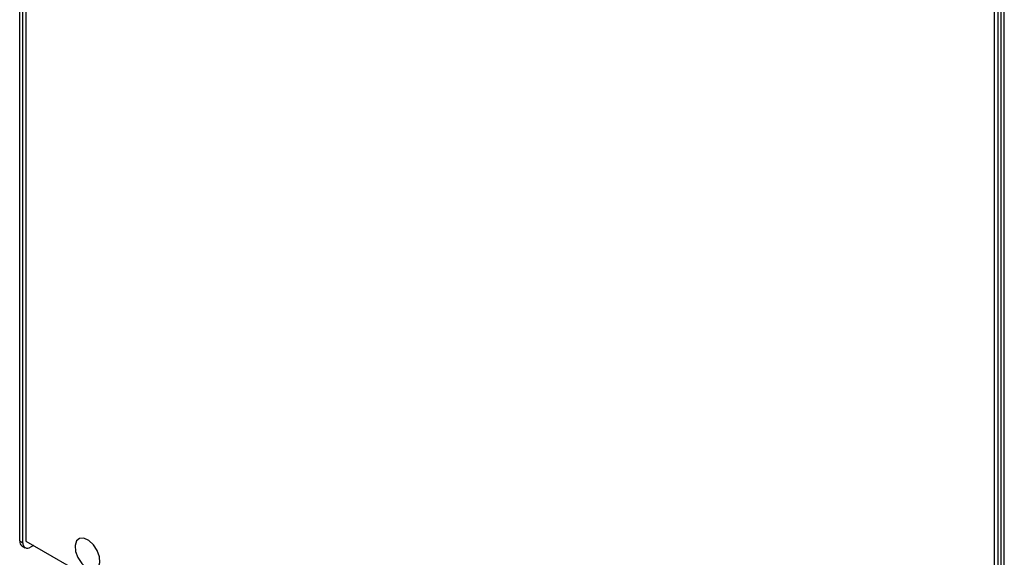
# Model space of a CAD drawing. Header units: millimetres. Extents: x 7 to 291, y 7 to 204.
# Tile 7 of 11: x 255 to 268, y 173 to 180. Entities that reach past the tile are written whole.
import ezdxf

# ---------------------------------------------------------------- set-up
doc = ezdxf.new("R2010")
doc.units = ezdxf.units.MM

msp = doc.modelspace()

# ---------------------------------------------------------------- linework, layer by layer
at = {"color": 7, "linetype": 'Continuous', "lineweight": 25}
for p, q in [((254.73778, 172.98456), (254.73778, 190.18091)), ((254.78021, 172.96007), (254.78021, 190.15642)), ((254.81981, 189.99965), (254.81981, 172.98294)), ((267.59298, 182.75976), (267.59298, 165.56341)), ((267.63541, 165.53892), (267.63541, 182.73527)), ((267.54773, 165.63526), (267.54773, 182.65198)), ((267.67784, 165.51443), (267.67784, 182.71078)), ((254.73778, 172.98456), (254.78021, 172.96007)), ((254.76678, 172.92046), (254.80921, 172.89597)), ((254.81981, 172.98294), (267.54773, 165.63526)), ((254.91882, 172.92578), (254.8792, 172.9029))]:
    msp.add_line(p, q, dxfattribs=at)
at = {"color": 7, "linetype": 'Continuous', "flags": 128}
msp.add_lwpolyline([(255.78505, 172.77801), (255.75486, 172.86031), (255.70547, 172.93542), (255.6444, 172.9919), (255.58095, 173.02115), (255.52477, 173.01872), (255.48441, 172.98499), (255.46603, 172.92508), (255.47242, 172.84811), (255.50261, 172.76581), (255.552, 172.6907), (255.61307, 172.63422), (255.67653, 172.60497), (255.73271, 172.60739), (255.77306, 172.64113), (255.79144, 172.70104), (255.78505, 172.77801)], dxfattribs=at)
at = {"color": 7, "linetype": 'Continuous', "lineweight": 25}
for centre, radius, start, end in [((254.80638, 172.97699), 0.06902, 173.701152, 234.986667), ((254.84056, 172.95028), 0.06114, 170.785963, 309.203285)]:
    msp.add_arc(centre, radius, start, end, dxfattribs=at)

doc.saveas('drawing.dxf')
